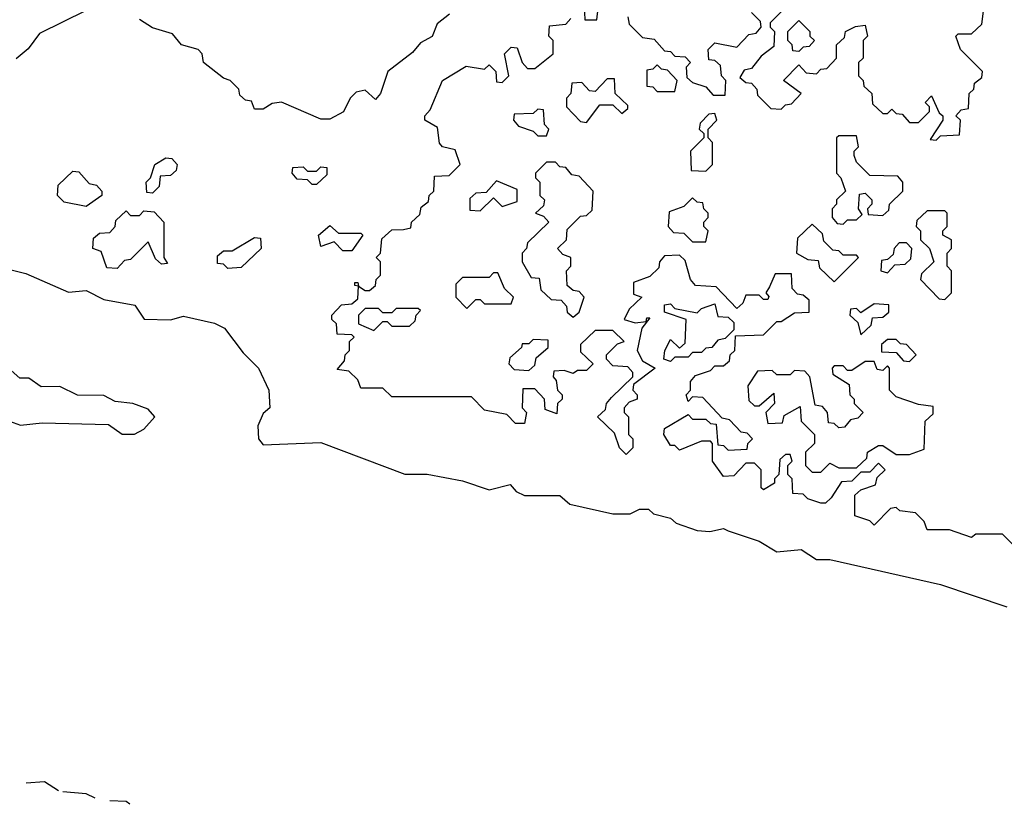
# Model space of a CAD drawing. Extents: x 2494118 to 2687960, y 757339 to 915227.
# Tile 159 of 256: x 2647045 to 2649269, y 784450 to 786222. Entities that reach past the tile are written whole.
import ezdxf

# ---------------------------------------------------------------- set-up
doc = ezdxf.new("R2010")
doc.units = 0

msp = doc.modelspace()

# ---------------------------------------------------------------- linework, layer by layer
at = {"layer": '0CON20XD'}
for points in [[(2647195, 786242.5), (2647089.5, 786190.5), (2647063.6, 786156.4), (2647036.7, 786133.3)], [(2648320, 786255), (2648321.7, 786221.7), (2648348.3, 786221.7), (2648351.7, 786248.3)], [(2648780, 786255), (2648740, 786215), (2648740, 786205), (2648750, 786195), (2648748.3, 786161.7), (2648720, 786140), (2648698.3, 786111.7), (2648681.7, 786108.3), (2648671.7, 786091.7), (2648685, 786080), (2648698.3, 786078.3), (2648710, 786065), (2648711.7, 786051.7), (2648741.7, 786021.7), (2648765, 786020), (2648775, 786030), (2648788.3, 786031.7), (2648810, 786055), (2648770, 786085), (2648805, 786120), (2648821.7, 786101.7), (2648845, 786100), (2648855, 786110), (2648868.3, 786111.7), (2648890, 786135), (2648890, 786165), (2648908.3, 786181.7), (2648910, 786195), (2648933, 786207), (2648955, 786210), (2648960, 786185), (2648950, 786175), (2648950, 786135), (2648940, 786125), (2648940, 786095), (2648950, 786085), (2648951.7, 786071.7), (2648970, 786055), (2648971.7, 786031.7), (2648995, 786010), (2649005, 786010), (2649015, 786020), (2649025, 786010), (2649038.3, 786008.3), (2649055, 785990), (2649075, 785990), (2649100, 786015), (2649100, 786025), (2649090, 786035), (2649105, 786050), (2649121.7, 786011.7), (2649130, 786005), (2649130, 785995), (2649101.7, 785951.7), (2649115, 785950), (2649125, 785960), (2649168.3, 785961.7), (2649170, 785995), (2649160, 786005), (2649171.7, 786018.3), (2649188.3, 786021.7), (2649190, 786055), (2649200, 786065), (2649201.7, 786078.3), (2649218.3, 786091.7), (2649220, 786105), (2649170, 786155), (2649160, 786185), (2649165, 786190), (2649195, 786190), (2649218.3, 786211.7), (2649223, 786247)], [(2648015.6, 786234.4), (2647987.7, 786212.3), (2647976.2, 786183.8), (2647950, 786170), (2647932, 786148), (2647876, 786105), (2647860, 786055), (2647848.3, 786041.7), (2647825, 786062.5), (2647805, 786058), (2647791.2, 786045), (2647776.4, 786013.6), (2647745, 785997.5), (2647725, 785997.5), (2647635.9, 786035.9), (2647615, 786032.5), (2647595, 786020), (2647575, 786020), (2647568.3, 786038.3), (2647555, 786040), (2647541.7, 786051.7), (2647540, 786065), (2647520, 786085), (2647505, 786090), (2647460, 786125), (2647456.7, 786145), (2647447.5, 786155), (2647410, 786165), (2647390, 786190), (2647345, 786203.3), (2647315, 786222.5)], [(2649295, 785030), (2649265, 785060), (2649205, 785060), (2649195, 785052.5), (2649145, 785070), (2649095, 785070), (2649088.3, 785088.3), (2649068.3, 785108.3), (2649033, 785113), (2649025, 785120), (2649011.7, 785118.3), (2648975, 785080), (2648965, 785090), (2648931.7, 785101.7), (2648931.7, 785148.3), (2648945, 785160), (2648978.3, 785171.7), (2648981.7, 785188.3), (2649000, 785205), (2648985, 785220), (2648965, 785200), (2648945, 785200), (2648925, 785180), (2648901.7, 785178.3), (2648878.3, 785141.7), (2648865, 785130), (2648855, 785130), (2648825, 785140), (2648815, 785150), (2648791.7, 785151.7), (2648790, 785185), (2648780, 785195), (2648780, 785215), (2648790, 785225), (2648785, 785240), (2648775, 785240), (2648761.7, 785228.3), (2648760, 785195), (2648750, 785185), (2648750, 785175), (2648725, 785160), (2648720, 785165), (2648720, 785205), (2648705, 785220), (2648685, 785220), (2648658.3, 785191.7), (2648635, 785190), (2648610, 785225), (2648610, 785265), (2648605, 785270), (2648585, 785270), (2648535, 785250), (2648525, 785260), (2648515, 785260), (2648500, 785285), (2648501.7, 785298.3), (2648555, 785330), (2648565, 785320), (2648595, 785320), (2648605, 785310), (2648618.3, 785308.3), (2648621.7, 785261.7), (2648635, 785260), (2648645, 785250), (2648688.3, 785251.7), (2648690, 785265), (2648700, 785275), (2648688.3, 785288.3), (2648675, 785290), (2648648.3, 785318.3), (2648631.7, 785321.7), (2648588.3, 785368.3), (2648565, 785370), (2648555, 785360), (2648550, 785375), (2648560, 785385), (2648560, 785405), (2648571.7, 785418.3), (2648605, 785430), (2648615, 785440), (2648635, 785440), (2648648.3, 785451.7), (2648650, 785465), (2648660, 785475), (2648661.7, 785508.3), (2648725, 785510), (2648755, 785540), (2648765, 785540), (2648795, 785560), (2648828.3, 785561.7), (2648828.3, 785588.3), (2648815, 785600), (2648801.7, 785601.7), (2648790, 785615), (2648788.3, 785648.3), (2648751.7, 785648.3), (2648738.3, 785618.3), (2648730, 785605), (2648737, 785597), (2648735, 785590), (2648725, 785590), (2648715, 785600), (2648685, 785600), (2648678.3, 785581.7), (2648665, 785570), (2648618.3, 785618.3), (2648571.7, 785621.7), (2648560, 785635), (2648548.3, 785678.3), (2648535, 785690), (2648501.7, 785688.3), (2648490, 785675), (2648488.3, 785661.7), (2648468.3, 785641.7), (2648431.7, 785628.3), (2648431.7, 785601.7), (2648450, 785595), (2648421.7, 785568.3), (2648410, 785545), (2648435, 785537.5), (2648460, 785540), (2648461.7, 785548.3), (2648468.3, 785548.3), (2648450, 785525), (2648440, 785475), (2648451.7, 785451.7), (2648480, 785435), (2648431.7, 785398.3), (2648430, 785385), (2648440, 785375), (2648440, 785365), (2648421.7, 785358.3), (2648410, 785345), (2648410, 785335), (2648420, 785325), (2648420, 785285), (2648430, 785275), (2648430, 785255), (2648415, 785240), (2648400, 785255), (2648388.3, 785288.3), (2648350, 785325), (2648368.3, 785341.7), (2648370, 785355), (2648381.7, 785368.3), (2648430, 785415), (2648430, 785425), (2648418.3, 785438.3), (2648385, 785440), (2648370, 785455), (2648370, 785465), (2648395, 785490), (2648410, 785495), (2648385, 785520), (2648345, 785520), (2648311.7, 785488.3), (2648311.7, 785471.7), (2648340, 785445), (2648325, 785430), (2648305, 785430), (2648295, 785422.5), (2648275, 785430), (2648251.7, 785428.3), (2648250, 785415), (2648257, 785407), (2648260, 785385), (2648270, 785375), (2648270, 785365), (2648260, 785355), (2648258.3, 785331.7), (2648231.7, 785341.7), (2648230, 785365), (2648208.3, 785388.3), (2648181.7, 785388.3), (2648180, 785345), (2648190, 785335), (2648185, 785310), (2648165, 785310), (2648145, 785330), (2648095, 785340), (2648065, 785370), (2647885, 785370), (2647865, 785390), (2647815, 785390), (2647808.3, 785408.3), (2647788.3, 785428.3), (2647761.7, 785431.7), (2647778.3, 785451.7), (2647780, 785465), (2647790, 785475), (2647790, 785495), (2647800, 785505), (2647795, 785510), (2647761.7, 785511.7), (2647760, 785535), (2647750, 785545), (2647750, 785555), (2647771.7, 785578.3), (2647795, 785580), (2647808.3, 785591.7), (2647810, 785620), (2647801.7, 785621.7), (2647801.7, 785628.3), (2647808.3, 785628.3), (2647810, 785620), (2647825, 785610), (2647835, 785610), (2647848.3, 785621.7), (2647850, 785635), (2647860, 785645), (2647860, 785675), (2647850, 785685), (2647860, 785695), (2647863, 785727), (2647885, 785747.5), (2647911.7, 785748.3), (2647928.3, 785751.7), (2647930, 785765), (2647948.3, 785781.7), (2647951.7, 785798.3), (2647968.3, 785811.7), (2647970, 785825), (2647980, 785835), (2647981.7, 785868.3), (2648015, 785870), (2648040, 785895), (2648028.3, 785928.3), (2648000, 785935), (2647993, 785943), (2647988.3, 785978.3), (2647960, 785995), (2647960, 786005), (2647971.7, 786018.3), (2648000, 786085), (2648053, 786117), (2648095, 786110), (2648105, 786120), (2648120, 786105), (2648121.7, 786081.7), (2648135, 786080), (2648150, 786095), (2648140, 786145), (2648155, 786160), (2648168.3, 786158.3), (2648180, 786125), (2648191.7, 786111.7), (2648208.3, 786111.7), (2648250, 786145), (2648250, 786175), (2648240, 786185), (2648241.7, 786208.3), (2648278.3, 786211.7), (2648290, 786225)], [(2648418.3, 786228.3), (2648421.7, 786211.7), (2648451.7, 786181.7), (2648478.3, 786178.3), (2648501.7, 786151.7), (2648515, 786150), (2648525, 786140), (2648548.3, 786138.3), (2648560, 786125), (2648550, 786115), (2648551.7, 786091.7), (2648565, 786080), (2648595, 786070), (2648611.7, 786051.7), (2648638.3, 786051.7), (2648640, 786085), (2648630, 786095), (2648628.3, 786118.3), (2648615, 786130), (2648601.7, 786131.7), (2648600, 786155), (2648615, 786170), (2648665, 786160), (2648691.7, 786188.3), (2648708.3, 786191.7), (2648720, 786205), (2648718.3, 786218.3), (2648698.3, 786238.3)], [(2648805, 786150), (2648791.7, 786151.7), (2648790, 786165), (2648780, 786175), (2648780, 786195), (2648805, 786220), (2648830, 786195), (2648830, 786185), (2648840, 786175), (2648828.3, 786161.7), (2648815, 786160), (2648805, 786150)], [(2648525, 786060), (2648530, 786085), (2648508.3, 786108.3), (2648495, 786110), (2648485, 786120), (2648475, 786110), (2648461.7, 786108.3), (2648461.7, 786071.7), (2648475, 786070), (2648485, 786060), (2648525, 786060)], [(2648325, 785990), (2648355, 786030), (2648385, 786030), (2648405, 786010), (2648418.3, 786021.7), (2648418.3, 786028.3), (2648390, 786055), (2648388.3, 786088.3), (2648371.7, 786088.3), (2648345, 786060), (2648331.7, 786061.7), (2648315, 786080), (2648291.7, 786078.3), (2648290, 786055), (2648280, 786045), (2648280, 786025), (2648311.7, 785991.7), (2648325, 785990)], [(2648235, 785960), (2648240, 785975), (2648230, 785985), (2648228.3, 786018.3), (2648215, 786020), (2648205, 786010), (2648161.7, 786008.3), (2648160, 785995), (2648171.7, 785981.7), (2648205, 785970), (2648215, 785960), (2648235, 785960)], [(2648595, 785880), (2648610, 785895), (2648610, 785945), (2648600, 785955), (2648600, 785975), (2648620, 785995), (2648615, 786010), (2648601.7, 786008.3), (2648581.7, 785988.3), (2648580, 785975), (2648590, 785965), (2648590, 785955), (2648560, 785925), (2648561.7, 785881.7), (2648595, 785880)], [(2648905, 785760), (2648915, 785770), (2648935, 785770), (2648948.3, 785781.7), (2648940, 785795), (2648941.7, 785828.3), (2648955, 785830), (2648970, 785815), (2648970, 785805), (2648960, 785795), (2648961.7, 785781.7), (2648995, 785780), (2649008.3, 785791.7), (2649010, 785805), (2649040, 785835), (2649040, 785855), (2649028.3, 785868.3), (2648965, 785870), (2648935, 785900), (2648930, 785915), (2648930, 785925), (2648940, 785935), (2648935, 785960), (2648895, 785960), (2648890, 785955), (2648890, 785875), (2648900, 785865), (2648910, 785835), (2648890, 785815), (2648890, 785805), (2648880, 785795), (2648880, 785775), (2648891.7, 785761.7), (2648905, 785760)], [(2647345, 785830), (2647331.7, 785831.7), (2647330, 785855), (2647340, 785865), (2647350, 785895), (2647375, 785910), (2647388.3, 785908.3), (2647400, 785895), (2647398.3, 785881.7), (2647385, 785870), (2647361.7, 785868.3), (2647360, 785845), (2647345, 785830)], [(2647715, 785850), (2647705, 785850), (2647695, 785860), (2647671.7, 785861.7), (2647660, 785875), (2647661.7, 785888.3), (2647685, 785890), (2647695, 785880), (2647715, 785880), (2647725, 785890), (2647738.3, 785888.3), (2647738.3, 785871.7), (2647715, 785850)], [(2648295, 785550), (2648308.3, 785561.7), (2648320, 785595), (2648308.3, 785608.3), (2648295, 785610), (2648281.7, 785621.7), (2648280, 785655), (2648290, 785665), (2648290, 785685), (2648271.7, 785691.7), (2648260, 785705), (2648280, 785725), (2648281.7, 785748.3), (2648311.7, 785778.3), (2648325, 785780), (2648338.3, 785791.7), (2648340, 785835), (2648308.3, 785868.3), (2648291.7, 785871.7), (2648278.3, 785888.3), (2648265, 785890), (2648255, 785900), (2648235, 785900), (2648210, 785875), (2648210, 785865), (2648220, 785855), (2648220, 785825), (2648230, 785815), (2648228.3, 785801.7), (2648210, 785785), (2648228.3, 785778.3), (2648240, 785765), (2648191.7, 785718.3), (2648190, 785705), (2648180, 785695), (2648180, 785675), (2648200, 785640), (2648218.3, 785638.3), (2648221.7, 785611.7), (2648245, 785590), (2648268.3, 785588.3), (2648280, 785575), (2648281.7, 785561.7), (2648295, 785550)], [(2647195, 785800), (2647145, 785810), (2647130, 785825), (2647131.7, 785848.3), (2647165, 785880), (2647178.3, 785878.3), (2647201.7, 785851.7), (2647218.3, 785848.3), (2647230, 785835), (2647230, 785825), (2647195, 785800)], [(2648085, 785790), (2648115, 785820), (2648135, 785800), (2648168.3, 785811.7), (2648168.3, 785838.3), (2648121.7, 785858.3), (2648098.3, 785831.7), (2648075, 785830), (2648061.7, 785818.3), (2648061.7, 785791.7), (2648085, 785790)], [(2648595, 785720), (2648600, 785745), (2648590, 785755), (2648590, 785765), (2648600, 785775), (2648600, 785785), (2648590, 785795), (2648588.3, 785808.3), (2648575, 785810), (2648565, 785820), (2648545, 785800), (2648511.7, 785788.3), (2648510, 785755), (2648521.7, 785741.7), (2648545, 785740), (2648565, 785720), (2648595, 785720)], [(2647265, 785660), (2647241.7, 785661.7), (2647228.3, 785698.3), (2647210, 785705), (2647211.7, 785728.3), (2647225, 785740), (2647248.3, 785741.7), (2647260, 785755), (2647261.7, 785768.3), (2647285, 785790), (2647295, 785780), (2647315, 785780), (2647325, 785790), (2647348.3, 785788.3), (2647370, 785765), (2647370, 785685), (2647378.3, 785671.7), (2647365, 785670), (2647351.7, 785681.7), (2647335, 785720), (2647295, 785680), (2647281.7, 785678.3), (2647265, 785660)], [(2649135, 785590), (2649150, 785605), (2649150, 785655), (2649140, 785665), (2649140, 785695), (2649150, 785705), (2649150, 785725), (2649130, 785735), (2649130, 785745), (2649140, 785755), (2649140, 785785), (2649135, 785790), (2649095, 785790), (2649071.7, 785768.3), (2649070, 785755), (2649080, 785745), (2649080, 785725), (2649100, 785705), (2649110, 785675), (2649081.7, 785648.3), (2649080, 785635), (2649121.7, 785591.7), (2649135, 785590)], [(2647795, 785700), (2647775, 785700), (2647755, 785720), (2647725, 785710), (2647720, 785735), (2647745, 785757.5), (2647765, 785740), (2647815, 785740), (2647820, 785735), (2647795, 785700)], [(2648885, 785630), (2648940, 785685), (2648935, 785690), (2648905, 785690), (2648895, 785700), (2648881.7, 785701.7), (2648861.7, 785721.7), (2648858.3, 785738.3), (2648835, 785760), (2648801.7, 785728.3), (2648800, 785695), (2648825, 785680), (2648848.3, 785678.3), (2648851.7, 785661.7), (2648885, 785630)], [(2647515, 785660), (2647505, 785670), (2647491.7, 785671.7), (2647491.7, 785688.3), (2647505, 785700), (2647525, 785700), (2647575, 785730), (2647588.3, 785728.3), (2647590, 785705), (2647545, 785662.5), (2647515, 785660)], [(2649005, 785650), (2649021.7, 785668.3), (2649045, 785670), (2649058.3, 785681.7), (2649060, 785705), (2649048.3, 785718.3), (2649031.7, 785718.3), (2649020, 785705), (2649018.3, 785691.7), (2649005, 785680), (2648991.7, 785678.3), (2648990, 785655), (2649005, 785650)], [(2647025, 785656.9), (2647058.7, 785648.7), (2647155, 785606.7), (2647195, 785610), (2647235, 785590), (2647305, 785577.5), (2647325.9, 785545.9), (2647385, 785544), (2647415, 785552.5), (2647485, 785536.7), (2647507.5, 785525), (2647549.2, 785469.2), (2647583.8, 785435), (2647607.5, 785385), (2647610, 785345), (2647595, 785332.5), (2647582.5, 785305), (2647584, 785275), (2647595, 785262), (2647725, 785266.7), (2647915, 785195.6), (2647965, 785195.7), (2648045, 785180.8), (2648105, 785160), (2648152.5, 785172.5), (2648166, 785156), (2648185, 785147.5), (2648265, 785147.5), (2648287.7, 785127.7), (2648385, 785106), (2648424, 785106), (2648445, 785116.7), (2648465, 785116.7), (2648476.2, 785106.2), (2648515, 785096.2), (2648527.5, 785085), (2648575, 785068), (2648603.9, 785066.1), (2648635, 785072.5), (2648645, 785067.5), (2648715, 785044), (2648755, 785020), (2648810, 785025), (2648845, 785002.5), (2648875, 785002.5), (2649125, 784946.2), (2649275, 784896.2)], [(2648055, 785570), (2648075, 785590), (2648085, 785590), (2648095, 785580), (2648155, 785580), (2648160, 785595), (2648140, 785615), (2648125, 785650), (2648115, 785650), (2648105, 785640), (2648045, 785640), (2648030, 785625), (2648030, 785595), (2648055, 785570)], [(2648515, 785450), (2648500, 785455), (2648502.5, 785475), (2648515, 785500), (2648535, 785480), (2648548.3, 785491.7), (2648550, 785545), (2648501.7, 785561.7), (2648501.7, 785578.3), (2648515, 785580), (2648525, 785570), (2648575, 785560), (2648585, 785570), (2648615, 785580), (2648621.7, 785551.7), (2648645, 785550), (2648658.3, 785538.3), (2648658.3, 785521.7), (2648638.3, 785501.7), (2648621.7, 785498.3), (2648608.3, 785481.7), (2648595, 785480), (2648585, 785470), (2648565, 785470), (2648555, 785460), (2648525, 785460), (2648515, 785450)], [(2648945, 785510), (2648968.3, 785531.7), (2648971.7, 785548.3), (2648995, 785550), (2649008.3, 785561.7), (2649008.3, 785578.3), (2648975, 785580), (2648945, 785560), (2648935, 785570), (2648921.7, 785568.3), (2648920, 785555), (2648938.3, 785538.3), (2648945, 785510)], [(2647845, 785520), (2647865, 785540), (2647875, 785540), (2647885, 785530), (2647925, 785530), (2647938.3, 785541.7), (2647940, 785555), (2647950, 785565), (2647945, 785570), (2647895, 785570), (2647885, 785560), (2647865, 785560), (2647855, 785570), (2647825, 785570), (2647810, 785555), (2647810, 785535), (2647845, 785520)], [(2648195, 785430), (2648208.3, 785441.7), (2648211.7, 785458.3), (2648238.3, 785481.7), (2648238.3, 785498.3), (2648205, 785500), (2648195, 785490), (2648180, 785490), (2648178.3, 785481.7), (2648151.7, 785458.3), (2648150, 785445), (2648161.7, 785431.7), (2648195, 785430)], [(2649055, 785450), (2649070, 785465), (2649048.3, 785488.3), (2649035, 785490), (2649025, 785500), (2649005, 785500), (2648991.7, 785488.3), (2648991.7, 785471.7), (2649025, 785470), (2649041.7, 785451.7), (2649055, 785450)], [(2648855, 785200), (2648875, 785220), (2648895, 785210), (2648935, 785210), (2648958.3, 785231.7), (2648960, 785245), (2648985, 785260), (2648995, 785260), (2649025, 785240), (2649055, 785240), (2649088.3, 785251.7), (2649090, 785315), (2649108.3, 785331.7), (2649108.3, 785348.3), (2649075, 785352.5), (2649025, 785370), (2649010, 785385), (2649010, 785435), (2649005, 785440), (2648995, 785430), (2648981.7, 785431.7), (2648975, 785450), (2648955, 785450), (2648925, 785430), (2648915, 785430), (2648905, 785440), (2648885, 785440), (2648880, 785435), (2648881.7, 785421.7), (2648918.3, 785398.3), (2648920, 785375), (2648930, 785365), (2648930, 785355), (2648950, 785335), (2648938.3, 785321.7), (2648921.7, 785318.3), (2648908.3, 785301.7), (2648895, 785300), (2648885, 785310), (2648871.7, 785311.7), (2648870, 785335), (2648858.3, 785348.3), (2648841.7, 785351.7), (2648830, 785415), (2648818.3, 785428.3), (2648795, 785430), (2648785, 785420), (2648755, 785420), (2648745, 785430), (2648711.7, 785428.3), (2648690, 785395), (2648691.7, 785361.7), (2648705, 785350), (2648715, 785350), (2648748.3, 785378.3), (2648750, 785355), (2648730, 785335), (2648735, 785310), (2648768.3, 785311.7), (2648771.7, 785328.3), (2648808.3, 785348.3), (2648810, 785315), (2648840, 785285), (2648840, 785265), (2648820, 785245), (2648820, 785215), (2648835, 785200), (2648855, 785200)], [(2647005, 785321.2), (2647046.4, 785306.4), (2647095, 785311.2), (2647245, 785307.5), (2647275.9, 785285.9), (2647303.9, 785286.1), (2647325, 785297.5), (2647350, 785325), (2647335, 785342.5), (2647300, 785355), (2647260, 785360), (2647235, 785373.3), (2647175, 785373.8), (2647135, 785393.3), (2647093, 785393), (2647065, 785412.5), (2647045, 785412.5), (2647025, 785430)], [(2647132.5, 784480.4), (2647100.9, 784500.9), (2647059.1, 784497.3)], [(2647215.3, 784463.4), (2647195, 784473.3), (2647142.3, 784478.1)], [(2647293.1, 784449.8), (2647285, 784456), (2647248.2, 784457.7)]]:
    msp.add_lwpolyline(points, dxfattribs=at)

doc.saveas('drawing.dxf')
